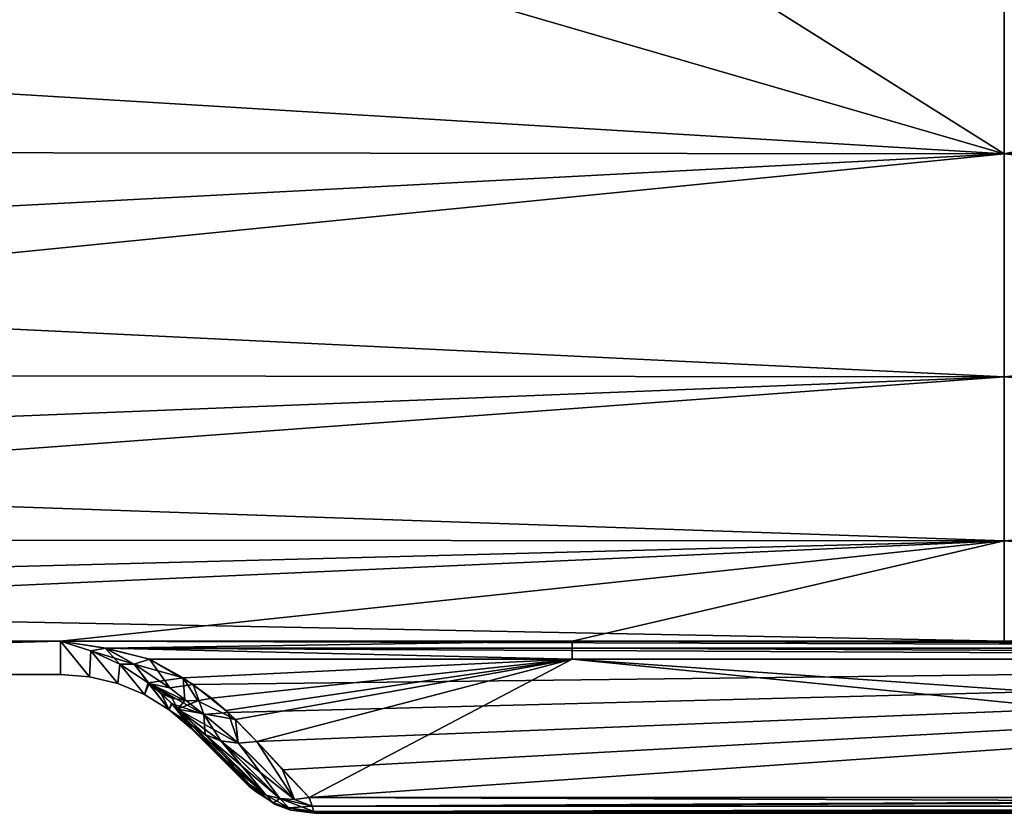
# Model space of a CAD drawing. Header units: millimetres. Extents: x -7.8 to 13, y -12 to 1.5.
# Tile 5 of 102: x -5.927 to -4.863, y -4.05 to -3.193. Entities that reach past the tile are written whole.
import ezdxf

# ---------------------------------------------------------------- set-up
doc = ezdxf.new("R2010")
doc.units = ezdxf.units.MM
doc.header["$LTSCALE"] = 65.185185
for name, color, linetype in [('49', 7, 'CONTINUOUS'), ('78', 7, 'CONTINUOUS'), ('79', 7, 'CONTINUOUS'), ('80', 7, 'CONTINUOUS'), ('81', 7, 'CONTINUOUS'), ('82', 7, 'CONTINUOUS'), ('83', 7, 'CONTINUOUS'), ('84', 7, 'CONTINUOUS'), ('88', 7, 'CONTINUOUS'), ('89', 7, 'CONTINUOUS'), ('90', 7, 'CONTINUOUS'), ('91', 7, 'CONTINUOUS'), ('92', 7, 'CONTINUOUS'), ('93', 7, 'CONTINUOUS'), ('94', 7, 'CONTINUOUS')]:
    doc.layers.add(name, color=color, linetype=linetype)

msp = doc.modelspace()

# ---------------------------------------------------------------- linework, layer by layer
at = {"layer": '49', "linetype": 'Continuous'}
for points in [[(-7.2648, -3.1927, -1.7014), (-7.268, -3.0374, -1.8429), (-5.8828, -3.0407, -1.8402), (-7.2648, -3.1927, -1.7014)], [(-7.2648, -3.1926, 1.7015), (-7.2618, -3.3349, 1.5469), (-4.863, -3.0407, 1.8402), (-7.2648, -3.1926, 1.7015)], [(-4.863, -3.3377, -1.5437), (-7.2648, -3.1927, -1.7014), (-5.8828, -3.0407, -1.8402), (-4.863, -3.3377, -1.5437)], [(-4.863, -3.0407, 1.8402), (-7.2618, -3.3349, 1.5469), (-4.863, -3.3377, 1.5437), (-4.863, -3.0407, 1.8402)], [(-5.3343, -3.0407, -1.8402), (-4.863, -3.3377, -1.5437), (-5.8828, -3.0407, -1.8402), (-5.3343, -3.0407, -1.8402)], [(-4.863, -3.0407, -1.8402), (-4.863, -3.3377, -1.5437), (-5.3343, -3.0407, -1.8402), (-4.863, -3.0407, -1.8402)], [(-4.863, -3.0407, 1.8402), (-4.863, -3.3377, 1.5437), (-3.4628, -3.0407, 1.8402), (-4.863, -3.0407, 1.8402)], [(-4.863, -3.3377, 1.5437), (-2.4406, -3.3377, 1.5437), (-2.4406, -3.0407, 1.8402), (-4.863, -3.3377, 1.5437)], [(-4.863, -3.3377, 1.5437), (-2.4406, -3.0407, 1.8402), (-3.4628, -3.0407, 1.8402), (-4.863, -3.3377, 1.5437)], [(-4.863, -3.3377, -1.5437), (-4.863, -3.0407, -1.8402), (-2.4406, -3.3377, -1.5437), (-4.863, -3.3377, -1.5437)], [(-2.4406, -3.3377, -1.5437), (-4.863, -3.0407, -1.8402), (-2.9119, -3.0407, -1.8402), (-2.4406, -3.3377, -1.5437)], [(-7.2618, -3.335, -1.5469), (-7.2648, -3.1927, -1.7014), (-4.863, -3.3377, -1.5437), (-7.2618, -3.335, -1.5469)], [(-7.2618, -3.3349, 1.5469), (-7.2591, -3.4632, 1.3806), (-4.863, -3.3377, 1.5437), (-7.2618, -3.3349, 1.5469)], [(-7.2591, -3.4632, -1.3805), (-7.2618, -3.335, -1.5469), (-4.863, -3.3377, -1.5437), (-7.2591, -3.4632, -1.3805)], [(-7.2591, -3.4632, 1.3806), (-7.2568, -3.5764, 1.2036), (-4.863, -3.3377, 1.5437), (-7.2591, -3.4632, 1.3806)], [(-4.863, -3.5785, -1.2), (-7.2591, -3.4632, -1.3805), (-4.863, -3.3377, -1.5437), (-4.863, -3.5785, -1.2)], [(-4.863, -3.3377, 1.5437), (-7.2568, -3.5764, 1.2036), (-4.863, -3.5785, 1.2), (-4.863, -3.3377, 1.5437)], [(-4.863, -3.3377, 1.5437), (-4.863, -3.5785, 1.2), (-2.4406, -3.3377, 1.5437), (-4.863, -3.3377, 1.5437)], [(-4.863, -3.5785, 1.2), (-2.4406, -3.5785, 1.2), (-2.4406, -3.3377, 1.5437), (-4.863, -3.5785, 1.2)], [(-4.863, -3.5785, -1.2), (-4.863, -3.3377, -1.5437), (-2.4406, -3.5785, -1.2), (-4.863, -3.5785, -1.2)], [(-4.863, -3.3377, -1.5437), (-2.4406, -3.3377, -1.5437), (-2.4406, -3.5785, -1.2), (-4.863, -3.3377, -1.5437)], [(-7.2568, -3.5764, -1.2036), (-7.2591, -3.4632, -1.3805), (-4.863, -3.5785, -1.2), (-7.2568, -3.5764, -1.2036)], [(-7.2568, -3.5764, 1.2036), (-7.2548, -3.6737, 1.0174), (-4.863, -3.5785, 1.2), (-7.2568, -3.5764, 1.2036)], [(-7.2548, -3.6737, -1.0174), (-7.2568, -3.5764, -1.2036), (-4.863, -3.5785, -1.2), (-7.2548, -3.6737, -1.0174)], [(-7.2548, -3.6737, 1.0174), (-7.2531, -3.7543, 0.8235), (-4.863, -3.5785, 1.2), (-7.2548, -3.6737, 1.0174)], [(-4.863, -3.7557, -0.8196), (-7.2548, -3.6737, -1.0174), (-4.863, -3.5785, -1.2), (-4.863, -3.7557, -0.8196)], [(-4.863, -3.5785, 1.2), (-7.2531, -3.7543, 0.8235), (-4.863, -3.7557, 0.8196), (-4.863, -3.5785, 1.2)], [(-4.863, -3.5785, 1.2), (-4.863, -3.7557, 0.8196), (-2.4406, -3.5785, 1.2), (-4.863, -3.5785, 1.2)], [(-4.863, -3.7557, 0.8196), (-2.4406, -3.7557, 0.8196), (-2.4406, -3.5785, 1.2), (-4.863, -3.7557, 0.8196)], [(-4.863, -3.7557, -0.8196), (-4.863, -3.5785, -1.2), (-2.4406, -3.7557, -0.8196), (-4.863, -3.7557, -0.8196)], [(-4.863, -3.5785, -1.2), (-2.4406, -3.5785, -1.2), (-2.4406, -3.7557, -0.8196), (-4.863, -3.5785, -1.2)], [(-7.2531, -3.7543, -0.8234), (-7.2548, -3.6737, -1.0174), (-4.863, -3.7557, -0.8196), (-7.2531, -3.7543, -0.8234)], [(-7.2531, -3.7543, 0.8235), (-7.2518, -3.8177, 0.6232), (-4.863, -3.7557, 0.8196), (-7.2531, -3.7543, 0.8235)], [(-7.2518, -3.8177, -0.6231), (-7.2531, -3.7543, -0.8234), (-4.863, -3.7557, -0.8196), (-7.2518, -3.8177, -0.6231)], [(-7.2518, -3.8177, 0.6232), (-7.2508, -3.8633, 0.4181), (-4.863, -3.7557, 0.8196), (-7.2518, -3.8177, 0.6232)], [(-4.863, -3.864, -0.4142), (-7.2518, -3.8177, -0.6231), (-4.863, -3.7557, -0.8196), (-4.863, -3.864, -0.4142)], [(-4.863, -3.7557, 0.8196), (-7.2508, -3.8633, 0.4181), (-5.8828, -3.864, 0.4142), (-4.863, -3.7557, 0.8196)], [(-5.33, -3.864, 0.4142), (-4.863, -3.7557, 0.8196), (-5.8828, -3.864, 0.4142), (-5.33, -3.864, 0.4142)], [(-4.863, -3.864, 0.4142), (-4.863, -3.7557, 0.8196), (-5.33, -3.864, 0.4142), (-4.863, -3.864, 0.4142)], [(-4.863, -3.7557, 0.8196), (-4.863, -3.864, 0.4142), (-2.4406, -3.7557, 0.8196), (-4.863, -3.7557, 0.8196)], [(-2.4406, -3.7557, 0.8196), (-4.863, -3.864, 0.4142), (-2.9075, -3.864, 0.4142), (-2.4406, -3.7557, 0.8196)], [(-4.863, -3.864, -0.4142), (-4.863, -3.7557, -0.8196), (-3.4628, -3.864, -0.4142), (-4.863, -3.864, -0.4142)], [(-4.863, -3.7557, -0.8196), (-2.4406, -3.7557, -0.8196), (-2.4406, -3.864, -0.4142), (-4.863, -3.7557, -0.8196)], [(-4.863, -3.7557, -0.8196), (-2.4406, -3.864, -0.4142), (-3.4628, -3.864, -0.4142), (-4.863, -3.7557, -0.8196)], [(-7.2508, -3.8633, -0.4181), (-7.2518, -3.8177, -0.6231), (-4.863, -3.864, -0.4142), (-7.2508, -3.8633, -0.4181)], [(-7.2508, -3.8633, 0.4181), (-7.2503, -3.8908, 0.2099), (-5.8828, -3.864, 0.4142), (-7.2508, -3.8633, 0.4181)], [(-7.2503, -3.8908, -0.2098), (-7.2508, -3.8633, -0.4181), (-5.8828, -3.864, -0.4142), (-7.2503, -3.8908, -0.2098)], [(-5.8828, -3.864, -0.4142), (-7.2508, -3.8633, -0.4181), (-4.863, -3.864, -0.4142), (-5.8828, -3.864, -0.4142)], [(-7.2503, -3.8908, 0.2099), (-7.2501, -3.9, 0), (-5.8828, -3.864, 0.4142), (-7.2503, -3.8908, 0.2099)], [(-5.8828, -3.9, 0), (-7.2503, -3.8908, -0.2098), (-5.8828, -3.864, -0.4142), (-5.8828, -3.9, 0)], [(-5.8828, -3.864, 0.4142), (-7.2501, -3.9, 0), (-5.8828, -3.9, 0), (-5.8828, -3.864, 0.4142)], [(-7.2501, -3.9, 0), (-7.2503, -3.8908, -0.2098), (-5.8828, -3.9, 0), (-7.2501, -3.9, 0)]]:
    msp.add_3dface(points, dxfattribs=at)
at = {"layer": '78', "linetype": 'Continuous'}
for points in [[(-5.33, -3.864, 0.4142), (-5.8828, -3.864, 0.4142), (-5.8338, -3.8716, 0.3843), (-5.33, -3.864, 0.4142)], [(-5.33, -3.8716, 0.3846), (-5.33, -3.864, 0.4142), (-5.8338, -3.8716, 0.3843), (-5.33, -3.8716, 0.3846)], [(-5.33, -3.8836, 0.3564), (-5.33, -3.8716, 0.3846), (-5.8338, -3.8716, 0.3843), (-5.33, -3.8836, 0.3564)], [(-5.7869, -3.8836, 0.3564), (-5.33, -3.8836, 0.3564), (-5.8338, -3.8716, 0.3843), (-5.7869, -3.8836, 0.3564)], [(-5.33, -3.864, 0.4142), (-2.9075, -3.8716, 0.3846), (-4.863, -3.864, 0.4142), (-5.33, -3.864, 0.4142)], [(-5.33, -3.864, 0.4142), (-5.33, -3.8716, 0.3846), (-2.9075, -3.8716, 0.3846), (-5.33, -3.864, 0.4142)], [(-5.33, -3.8716, 0.3846), (-5.33, -3.8836, 0.3564), (-2.9075, -3.8836, 0.3564), (-5.33, -3.8716, 0.3846)], [(-2.9075, -3.8716, 0.3846), (-5.33, -3.8716, 0.3846), (-2.9075, -3.8836, 0.3564), (-2.9075, -3.8716, 0.3846)], [(-2.9075, -3.864, 0.4142), (-4.863, -3.864, 0.4142), (-2.9075, -3.8716, 0.3846), (-2.9075, -3.864, 0.4142)]]:
    msp.add_3dface(points, dxfattribs=at)
at = {"layer": '79', "linetype": 'Continuous'}
for points in [[(-5.8338, -3.8716, 0.3843), (-5.8828, -3.864, 0.4142), (-5.8502, -3.8744, 0.3673), (-5.8338, -3.8716, 0.3843)], [(-5.8338, -3.8716, 0.3843), (-5.8502, -3.8744, 0.3673), (-5.8034, -3.8888, 0.3405), (-5.8338, -3.8716, 0.3843)], [(-5.7869, -3.8836, 0.3564), (-5.8338, -3.8716, 0.3843), (-5.8034, -3.8888, 0.3405), (-5.7869, -3.8836, 0.3564)], [(-5.8189, -3.8888, 0.3229), (-5.8034, -3.8888, 0.3405), (-5.8502, -3.8744, 0.3673), (-5.8189, -3.8888, 0.3229)]]:
    msp.add_3dface(points, dxfattribs=at)
at = {"layer": '80', "linetype": 'Continuous'}
for points in [[(-5.7869, -3.8836, 0.3564), (-5.8034, -3.8888, 0.3405), (-5.7505, -3.9036, 0.3179), (-5.7869, -3.8836, 0.3564)], [(-5.8034, -3.8888, 0.3405), (-5.8189, -3.8888, 0.3229), (-5.788, -3.9089, 0.269), (-5.8034, -3.8888, 0.3405)], [(-5.7505, -3.9036, 0.3179), (-5.8034, -3.8888, 0.3405), (-5.788, -3.9089, 0.269), (-5.7505, -3.9036, 0.3179)], [(-5.7505, -3.9036, 0.3179), (-5.788, -3.9089, 0.269), (-5.7487, -3.9283, 0.2578), (-5.7505, -3.9036, 0.3179)], [(-5.7199, -3.9255, 0.2759), (-5.7505, -3.9036, 0.3179), (-5.7344, -3.9284, 0.2672), (-5.7199, -3.9255, 0.2759)], [(-5.7344, -3.9284, 0.2672), (-5.7505, -3.9036, 0.3179), (-5.7487, -3.9283, 0.2578), (-5.7344, -3.9284, 0.2672)], [(-5.7487, -3.9283, 0.2578), (-5.788, -3.9089, 0.269), (-5.7621, -3.9257, 0.2477), (-5.7487, -3.9283, 0.2578)], [(-5.7621, -3.9257, 0.2477), (-5.788, -3.9089, 0.269), (-5.7741, -3.9205, 0.2377), (-5.7621, -3.9257, 0.2477)], [(-5.7621, -3.9257, 0.2477), (-5.7741, -3.9205, 0.2377), (-5.7566, -3.9374, 0.1913), (-5.7621, -3.9257, 0.2477)], [(-5.7741, -3.9205, 0.2377), (-5.7629, -3.931, 0.2088), (-5.7566, -3.9374, 0.1913), (-5.7741, -3.9205, 0.2377)], [(-5.7487, -3.9283, 0.2578), (-5.7621, -3.9257, 0.2477), (-5.7566, -3.9374, 0.1913), (-5.7487, -3.9283, 0.2578)], [(-5.7199, -3.9255, 0.2759), (-5.7344, -3.9284, 0.2672), (-5.6937, -3.9486, 0.2316), (-5.7199, -3.9255, 0.2759)], [(-5.7041, -3.9389, 0.25), (-5.7199, -3.9255, 0.2759), (-5.6937, -3.9486, 0.2316), (-5.7041, -3.9389, 0.25)], [(-5.7344, -3.9284, 0.2672), (-5.7487, -3.9283, 0.2578), (-5.7566, -3.9374, 0.1913), (-5.7344, -3.9284, 0.2672)], [(-5.6937, -3.9486, 0.2316), (-5.7344, -3.9284, 0.2672), (-5.7566, -3.9374, 0.1913), (-5.6937, -3.9486, 0.2316)], [(-5.6937, -3.9486, 0.2316), (-5.7566, -3.9374, 0.1913), (-5.6909, -3.9742, 0.1772), (-5.6937, -3.9486, 0.2316)], [(-5.6909, -3.9742, 0.1772), (-5.7566, -3.9374, 0.1913), (-5.7099, -3.9716, 0.167), (-5.6909, -3.9742, 0.1772)], [(-5.7099, -3.9716, 0.167), (-5.7566, -3.9374, 0.1913), (-5.727, -3.9649, 0.1557), (-5.7099, -3.9716, 0.167)], [(-5.7566, -3.9374, 0.1913), (-5.7414, -3.9544, 0.1435), (-5.727, -3.9649, 0.1557), (-5.7566, -3.9374, 0.1913)], [(-5.6707, -3.9725, 0.1856), (-5.6937, -3.9486, 0.2316), (-5.6909, -3.9742, 0.1772), (-5.6707, -3.9725, 0.1856)]]:
    msp.add_3dface(points, dxfattribs=at)
at = {"layer": '81', "linetype": 'Continuous'}
for points in [[(-5.8828, -3.864, 0.4142), (-5.8828, -3.9, 0), (-5.8516, -3.9025, 0), (-5.8828, -3.864, 0.4142)], [(-5.8502, -3.8744, 0.3673), (-5.8828, -3.864, 0.4142), (-5.8516, -3.9025, 0), (-5.8502, -3.8744, 0.3673)], [(-5.8828, -3.9, 0), (-5.8828, -3.864, -0.4142), (-5.8516, -3.9025, 0), (-5.8828, -3.9, 0)], [(-5.8516, -3.9025, 0), (-5.8828, -3.864, -0.4142), (-5.8502, -3.8744, -0.3673), (-5.8516, -3.9025, 0)], [(-5.821, -3.9098, 0), (-5.8502, -3.8744, 0.3673), (-5.8516, -3.9025, 0), (-5.821, -3.9098, 0)], [(-5.821, -3.9098, 0), (-5.8516, -3.9025, 0), (-5.8502, -3.8744, -0.3673), (-5.821, -3.9098, 0)], [(-5.8189, -3.8888, 0.3229), (-5.8502, -3.8744, 0.3673), (-5.821, -3.9098, 0), (-5.8189, -3.8888, 0.3229)], [(-5.8189, -3.8888, -0.3229), (-5.821, -3.9098, 0), (-5.8502, -3.8744, -0.3673), (-5.8189, -3.8888, -0.3229)], [(-5.792, -3.9218, 0), (-5.8189, -3.8888, 0.3229), (-5.821, -3.9098, 0), (-5.792, -3.9218, 0)], [(-5.792, -3.9218, 0), (-5.821, -3.9098, 0), (-5.8189, -3.8888, -0.3229), (-5.792, -3.9218, 0)], [(-5.788, -3.9089, 0.269), (-5.8189, -3.8888, 0.3229), (-5.792, -3.9218, 0), (-5.788, -3.9089, 0.269)], [(-5.7872, -3.9096, -0.2673), (-5.792, -3.9218, 0), (-5.8189, -3.8888, -0.3229), (-5.7872, -3.9096, -0.2673)], [(-5.7653, -3.9382, 0), (-5.788, -3.9089, 0.269), (-5.792, -3.9218, 0), (-5.7653, -3.9382, 0)], [(-5.7653, -3.9382, 0), (-5.792, -3.9218, 0), (-5.7872, -3.9096, -0.2673), (-5.7653, -3.9382, 0)], [(-5.7741, -3.9205, 0.2377), (-5.788, -3.9089, 0.269), (-5.7653, -3.9382, 0), (-5.7741, -3.9205, 0.2377)], [(-5.7621, -3.9318, -0.2066), (-5.7653, -3.9382, 0), (-5.7872, -3.9096, -0.2673), (-5.7621, -3.9318, -0.2066)], [(-5.7629, -3.931, 0.2088), (-5.7741, -3.9205, 0.2377), (-5.7653, -3.9382, 0), (-5.7629, -3.931, 0.2088)], [(-5.7414, -3.9586), (-5.7629, -3.931, 0.2088), (-5.7653, -3.9382, 0), (-5.7414, -3.9586)], [(-5.7414, -3.9544, -0.1435), (-5.7653, -3.9382, 0), (-5.7621, -3.9318, -0.2066), (-5.7414, -3.9544, -0.1435)], [(-5.7566, -3.9374, 0.1913), (-5.7629, -3.931, 0.2088), (-5.7414, -3.9586), (-5.7566, -3.9374, 0.1913)], [(-5.7414, -3.9586), (-5.7653, -3.9382, 0), (-5.7414, -3.9575, -0.0718), (-5.7414, -3.9586)], [(-5.7653, -3.9382, 0), (-5.7414, -3.9544, -0.1435), (-5.7414, -3.9575, -0.0718), (-5.7653, -3.9382, 0)], [(-5.7414, -3.9544, 0.1435), (-5.7566, -3.9374, 0.1913), (-5.7414, -3.9575, 0.0718), (-5.7414, -3.9544, 0.1435)], [(-5.7414, -3.9575, 0.0718), (-5.7566, -3.9374, 0.1913), (-5.7414, -3.9586), (-5.7414, -3.9575, 0.0718)]]:
    msp.add_3dface(points, dxfattribs=at)
at = {"layer": '82', "linetype": 'Continuous'}
for points in [[(-5.7414, -3.9544, 0.1435), (-5.7414, -3.9575, 0.0718), (-5.7138, -3.9848, 0.0835), (-5.7414, -3.9544, 0.1435)], [(-5.7414, -3.9575, -0.0718), (-5.7414, -3.9544, -0.1435), (-5.7138, -3.9848, -0.0835), (-5.7414, -3.9575, -0.0718)], [(-5.7414, -3.9575, 0.0718), (-5.7414, -3.9586), (-5.6848, -4.0151, 0.0238), (-5.7414, -3.9575, 0.0718)], [(-5.7138, -3.9848, 0.0835), (-5.7414, -3.9575, 0.0718), (-5.6848, -4.0151, 0.0238), (-5.7138, -3.9848, 0.0835)], [(-5.7414, -3.9586), (-5.7414, -3.9575, -0.0718), (-5.6793, -4.0207), (-5.7414, -3.9586)], [(-5.6793, -4.0207), (-5.7414, -3.9575, -0.0718), (-5.6848, -4.0151, -0.0238), (-5.6793, -4.0207)], [(-5.6848, -4.0151, -0.0238), (-5.7414, -3.9575, -0.0718), (-5.7138, -3.9848, -0.0835), (-5.6848, -4.0151, -0.0238)], [(-5.6848, -4.0151, 0.0238), (-5.7414, -3.9586), (-5.6793, -4.0207), (-5.6848, -4.0151, 0.0238)]]:
    msp.add_3dface(points, dxfattribs=at)
at = {"layer": '83', "linetype": 'Continuous'}
for points in [[(-5.727, -3.9649, 0.1557), (-5.7414, -3.9544, 0.1435), (-5.6608, -4.0303, 0.044), (-5.727, -3.9649, 0.1557)], [(-5.7414, -3.9544, 0.1435), (-5.7138, -3.9848, 0.0835), (-5.6608, -4.0303, 0.044), (-5.7414, -3.9544, 0.1435)], [(-5.7099, -3.9716, 0.167), (-5.727, -3.9649, 0.1557), (-5.646, -4.0341, 0.0535), (-5.7099, -3.9716, 0.167)], [(-5.646, -4.0341, 0.0535), (-5.727, -3.9649, 0.1557), (-5.6608, -4.0303, 0.044), (-5.646, -4.0341, 0.0535)], [(-5.6909, -3.9742, 0.1772), (-5.7099, -3.9716, 0.167), (-5.6302, -4.035, 0.0621), (-5.6909, -3.9742, 0.1772)], [(-5.6302, -4.035, 0.0621), (-5.7099, -3.9716, 0.167), (-5.646, -4.0341, 0.0535), (-5.6302, -4.035, 0.0621)], [(-5.6707, -3.9725, 0.1856), (-5.6909, -3.9742, 0.1772), (-5.6302, -4.035, 0.0621), (-5.6707, -3.9725, 0.1856)], [(-5.6141, -4.0331, 0.0693), (-5.6707, -3.9725, 0.1856), (-5.6302, -4.035, 0.0621), (-5.6141, -4.0331, 0.0693)], [(-5.7138, -3.9848, 0.0835), (-5.6848, -4.0151, 0.0238), (-5.6608, -4.0303, 0.044), (-5.7138, -3.9848, 0.0835)]]:
    msp.add_3dface(points, dxfattribs=at)
at = {"layer": '84', "linetype": 'Continuous'}
for points in [[(-5.33, -3.8836, 0.3564), (-5.7869, -3.8836, 0.3564), (-5.7505, -3.9036, 0.3179), (-5.33, -3.8836, 0.3564)], [(-5.33, -3.8836, 0.3564), (-5.7505, -3.9036, 0.3179), (-5.7199, -3.9255, 0.2759), (-5.33, -3.8836, 0.3564)], [(-5.33, -3.8836, 0.3564), (-5.7199, -3.9255, 0.2759), (-5.7041, -3.9389, 0.25), (-5.33, -3.8836, 0.3564)], [(-5.33, -3.8836, 0.3564), (-5.7041, -3.9389, 0.25), (-5.6937, -3.9486, 0.2316), (-5.33, -3.8836, 0.3564)], [(-5.33, -3.8836, 0.3564), (-5.6937, -3.9486, 0.2316), (-5.6707, -3.9725, 0.1856), (-5.33, -3.8836, 0.3564)], [(-5.33, -3.8836, 0.3564), (-5.6707, -3.9725, 0.1856), (-5.6141, -4.0331, 0.0693), (-5.33, -3.8836, 0.3564)], [(-5.33, -3.8836, 0.3564), (-5.6141, -4.0331, 0.0693), (-3.8264, -4.0331, 0.0693), (-5.33, -3.8836, 0.3564)], [(-2.9075, -3.8836, 0.3564), (-5.33, -3.8836, 0.3564), (-3.1941, -4.0331, 0.0693), (-2.9075, -3.8836, 0.3564)], [(-3.1941, -4.0331, 0.0693), (-5.33, -3.8836, 0.3564), (-3.8264, -4.0331, 0.0693), (-3.1941, -4.0331, 0.0693)]]:
    msp.add_3dface(points, dxfattribs=at)
at = {"layer": '88', "linetype": 'Continuous'}
for points in [[(-5.8828, -3.864, -0.4142), (-4.863, -3.864, -0.4142), (-3.4628, -3.8716, -0.3846), (-5.8828, -3.864, -0.4142)], [(-5.8828, -3.864, -0.4142), (-3.4628, -3.8716, -0.3846), (-5.8346, -3.8715, -0.3848), (-5.8828, -3.864, -0.4142)], [(-3.4628, -3.8836, -0.3564), (-5.7869, -3.8836, -0.3564), (-5.8346, -3.8715, -0.3848), (-3.4628, -3.8836, -0.3564)], [(-3.4628, -3.8716, -0.3846), (-3.4628, -3.8836, -0.3564), (-5.8346, -3.8715, -0.3848), (-3.4628, -3.8716, -0.3846)], [(-4.863, -3.864, -0.4142), (-3.4628, -3.864, -0.4142), (-3.4628, -3.8716, -0.3846), (-4.863, -3.864, -0.4142)]]:
    msp.add_3dface(points, dxfattribs=at)
at = {"layer": '89', "linetype": 'Continuous'}
for points in [[(-5.8828, -3.864, -0.4142), (-5.8346, -3.8715, -0.3848), (-5.8502, -3.8744, -0.3673), (-5.8828, -3.864, -0.4142)], [(-5.8346, -3.8715, -0.3848), (-5.8189, -3.8888, -0.3229), (-5.8502, -3.8744, -0.3673), (-5.8346, -3.8715, -0.3848)], [(-5.8189, -3.8888, -0.3229), (-5.8346, -3.8715, -0.3848), (-5.8034, -3.8888, -0.3405), (-5.8189, -3.8888, -0.3229)], [(-5.8346, -3.8715, -0.3848), (-5.7869, -3.8836, -0.3564), (-5.8034, -3.8888, -0.3405), (-5.8346, -3.8715, -0.3848)]]:
    msp.add_3dface(points, dxfattribs=at)
at = {"layer": '90', "linetype": 'Continuous'}
for points in [[(-5.8034, -3.8888, -0.3405), (-5.7869, -3.8836, -0.3564), (-5.7647, -3.9145, -0.2867), (-5.8034, -3.8888, -0.3405)], [(-5.7647, -3.9145, -0.2867), (-5.7869, -3.8836, -0.3564), (-5.7395, -3.9109, -0.3039), (-5.7647, -3.9145, -0.2867)], [(-5.7872, -3.9096, -0.2673), (-5.8189, -3.8888, -0.3229), (-5.8034, -3.8888, -0.3405), (-5.7872, -3.9096, -0.2673)], [(-5.8034, -3.8888, -0.3405), (-5.7647, -3.9145, -0.2867), (-5.7872, -3.9096, -0.2673), (-5.8034, -3.8888, -0.3405)], [(-5.728, -3.9433, -0.2321), (-5.7621, -3.9318, -0.2066), (-5.7872, -3.9096, -0.2673), (-5.728, -3.9433, -0.2321)], [(-5.7647, -3.9145, -0.2867), (-5.728, -3.9433, -0.2321), (-5.7872, -3.9096, -0.2673), (-5.7647, -3.9145, -0.2867)], [(-5.7395, -3.9109, -0.3039), (-5.728, -3.9433, -0.2321), (-5.7647, -3.9145, -0.2867), (-5.7395, -3.9109, -0.3039)], [(-5.7018, -3.941, -0.2461), (-5.728, -3.9433, -0.2321), (-5.7395, -3.9109, -0.3039), (-5.7018, -3.941, -0.2461)], [(-5.7267, -3.965, -0.1558), (-5.7414, -3.9544, -0.1435), (-5.7621, -3.9318, -0.2066), (-5.7267, -3.965, -0.1558)], [(-5.728, -3.9433, -0.2321), (-5.7267, -3.965, -0.1558), (-5.7621, -3.9318, -0.2066), (-5.728, -3.9433, -0.2321)], [(-5.7018, -3.941, -0.2461), (-5.6905, -3.9742, -0.1773), (-5.728, -3.9433, -0.2321), (-5.7018, -3.941, -0.2461)], [(-5.7095, -3.9717, -0.1673), (-5.7267, -3.965, -0.1558), (-5.728, -3.9433, -0.2321), (-5.7095, -3.9717, -0.1673)], [(-5.6905, -3.9742, -0.1773), (-5.7095, -3.9717, -0.1673), (-5.728, -3.9433, -0.2321), (-5.6905, -3.9742, -0.1773)], [(-5.6707, -3.9725, -0.1856), (-5.6905, -3.9742, -0.1773), (-5.7018, -3.941, -0.2461), (-5.6707, -3.9725, -0.1856)]]:
    msp.add_3dface(points, dxfattribs=at)
at = {"layer": '91', "linetype": 'Continuous'}
for points in [[(-5.7138, -3.9848, -0.0835), (-5.7414, -3.9544, -0.1435), (-5.6738, -4.0238, -0.0339), (-5.7138, -3.9848, -0.0835)], [(-5.7414, -3.9544, -0.1435), (-5.7267, -3.965, -0.1558), (-5.6738, -4.0238, -0.0339), (-5.7414, -3.9544, -0.1435)], [(-5.7267, -3.965, -0.1558), (-5.7095, -3.9717, -0.1673), (-5.6607, -4.0303, -0.044), (-5.7267, -3.965, -0.1558)], [(-5.6738, -4.0238, -0.0339), (-5.7267, -3.965, -0.1558), (-5.6607, -4.0303, -0.044), (-5.6738, -4.0238, -0.0339)], [(-5.7095, -3.9717, -0.1673), (-5.6905, -3.9742, -0.1773), (-5.646, -4.0341, -0.0535), (-5.7095, -3.9717, -0.1673)], [(-5.6607, -4.0303, -0.044), (-5.7095, -3.9717, -0.1673), (-5.646, -4.0341, -0.0535), (-5.6607, -4.0303, -0.044)], [(-5.6905, -3.9742, -0.1773), (-5.6707, -3.9725, -0.1856), (-5.6302, -4.035, -0.0621), (-5.6905, -3.9742, -0.1773)], [(-5.646, -4.0341, -0.0535), (-5.6905, -3.9742, -0.1773), (-5.6302, -4.035, -0.0621), (-5.646, -4.0341, -0.0535)], [(-5.6302, -4.035, -0.0621), (-5.6707, -3.9725, -0.1856), (-5.643, -4.0029, -0.1272), (-5.6302, -4.035, -0.0621)], [(-5.6848, -4.0151, -0.0238), (-5.7138, -3.9848, -0.0835), (-5.6738, -4.0238, -0.0339), (-5.6848, -4.0151, -0.0238)], [(-5.6141, -4.0331, -0.0693), (-5.6302, -4.035, -0.0621), (-5.643, -4.0029, -0.1272), (-5.6141, -4.0331, -0.0693)]]:
    msp.add_3dface(points, dxfattribs=at)
at = {"layer": '92', "linetype": 'Continuous'}
for points in [[(-5.6848, -4.0151, 0.0238), (-5.6793, -4.0207), (-5.6703, -4.0275, 0.025), (-5.6848, -4.0151, 0.0238)], [(-5.6608, -4.0303, 0.044), (-5.6848, -4.0151, 0.0238), (-5.6703, -4.0275, 0.025), (-5.6608, -4.0303, 0.044)], [(-5.6793, -4.0207), (-5.6848, -4.0151, -0.0238), (-5.6738, -4.0238, -0.0339), (-5.6793, -4.0207)], [(-5.6703, -4.0275, 0.025), (-5.6793, -4.0207), (-5.6738, -4.0238, -0.0339), (-5.6703, -4.0275, 0.025)], [(-5.6703, -4.0275, 0.025), (-5.6738, -4.0238, -0.0339), (-5.6527, -4.0386, 0.0202), (-5.6703, -4.0275, 0.025)], [(-5.6527, -4.0386, 0.0202), (-5.6738, -4.0238, -0.0339), (-5.651, -4.0404, -0.0069), (-5.6527, -4.0386, 0.0202)], [(-5.651, -4.0404, -0.0069), (-5.6738, -4.0238, -0.0339), (-5.6607, -4.0303, -0.044), (-5.651, -4.0404, -0.0069)], [(-5.6608, -4.0303, 0.044), (-5.6703, -4.0275, 0.025), (-5.6527, -4.0386, 0.0202), (-5.6608, -4.0303, 0.044)], [(-5.6608, -4.0303, 0.044), (-5.6527, -4.0386, 0.0202), (-5.646, -4.0341, 0.0535), (-5.6608, -4.0303, 0.044)], [(-5.651, -4.0404, -0.0069), (-5.6607, -4.0303, -0.044), (-5.6362, -4.0442, -0.0249), (-5.651, -4.0404, -0.0069)], [(-5.6362, -4.0442, -0.0249), (-5.6607, -4.0303, -0.044), (-5.646, -4.0341, -0.0535), (-5.6362, -4.0442, -0.0249)], [(-5.646, -4.0341, 0.0535), (-5.6527, -4.0386, 0.0202), (-5.6362, -4.0442, 0.0248), (-5.646, -4.0341, 0.0535)], [(-5.6527, -4.0386, 0.0202), (-5.651, -4.0404, -0.0069), (-5.634, -4.0465, 0.0084), (-5.6527, -4.0386, 0.0202)], [(-5.6362, -4.0442, 0.0248), (-5.6527, -4.0386, 0.0202), (-5.634, -4.0465, 0.0084), (-5.6362, -4.0442, 0.0248)], [(-5.634, -4.0465, 0.0084), (-5.651, -4.0404, -0.0069), (-5.634, -4.0465, -0.0084), (-5.634, -4.0465, 0.0084)], [(-5.634, -4.0465, -0.0084), (-5.651, -4.0404, -0.0069), (-5.6362, -4.0442, -0.0249), (-5.634, -4.0465, -0.0084)], [(-5.6302, -4.035, 0.0621), (-5.646, -4.0341, 0.0535), (-5.611, -4.0424, 0.0472), (-5.6302, -4.035, 0.0621)], [(-5.646, -4.0341, -0.0535), (-5.6302, -4.035, -0.0621), (-5.6111, -4.0424, -0.0472), (-5.646, -4.0341, -0.0535)], [(-5.646, -4.0341, 0.0535), (-5.6362, -4.0442, 0.0248), (-5.611, -4.0424, 0.0472), (-5.646, -4.0341, 0.0535)], [(-5.6362, -4.0442, -0.0249), (-5.646, -4.0341, -0.0535), (-5.6093, -4.0481, -0.024), (-5.6362, -4.0442, -0.0249)], [(-5.6093, -4.0481, -0.024), (-5.646, -4.0341, -0.0535), (-5.6111, -4.0424, -0.0472), (-5.6093, -4.0481, -0.024)], [(-5.611, -4.0424, 0.0472), (-5.6362, -4.0442, 0.0248), (-5.6092, -4.0481, 0.0239), (-5.611, -4.0424, 0.0472)], [(-5.6141, -4.0331, 0.0693), (-5.6302, -4.035, 0.0621), (-5.611, -4.0424, 0.0472), (-5.6141, -4.0331, 0.0693)], [(-5.6302, -4.035, -0.0621), (-5.6141, -4.0331, -0.0693), (-5.6111, -4.0424, -0.0472), (-5.6302, -4.035, -0.0621)], [(-5.6362, -4.0442, 0.0248), (-5.634, -4.0465, 0.0084), (-5.6092, -4.0481, 0.0239), (-5.6362, -4.0442, 0.0248)], [(-5.634, -4.0465, -0.0084), (-5.6362, -4.0442, -0.0249), (-5.6086, -4.05, 0), (-5.634, -4.0465, -0.0084)], [(-5.6086, -4.05, 0), (-5.6362, -4.0442, -0.0249), (-5.6093, -4.0481, -0.024), (-5.6086, -4.05, 0)], [(-5.634, -4.0465, 0.0084), (-5.634, -4.0465, -0.0084), (-5.6086, -4.05, 0), (-5.634, -4.0465, 0.0084)], [(-5.6092, -4.0481, 0.0239), (-5.634, -4.0465, 0.0084), (-5.6086, -4.05, 0), (-5.6092, -4.0481, 0.0239)]]:
    msp.add_3dface(points, dxfattribs=at)
at = {"layer": '93', "linetype": 'Continuous'}
for points in [[(-3.8264, -4.0331, 0.0693), (-5.6141, -4.0331, 0.0693), (-5.611, -4.0424, 0.0472), (-3.8264, -4.0331, 0.0693)], [(-5.6111, -4.0424, -0.0472), (-5.6141, -4.0331, -0.0693), (-3.1941, -4.0424, -0.0472), (-5.6111, -4.0424, -0.0472)], [(-3.1941, -4.0424, -0.0472), (-5.6141, -4.0331, -0.0693), (-3.1941, -4.0331, -0.0693), (-3.1941, -4.0424, -0.0472)], [(-5.6093, -4.0481, -0.024), (-5.6111, -4.0424, -0.0472), (-3.1941, -4.0424, -0.0472), (-5.6093, -4.0481, -0.024)], [(-3.1941, -4.0331, 0.0693), (-3.8264, -4.0331, 0.0693), (-5.611, -4.0424, 0.0472), (-3.1941, -4.0331, 0.0693)], [(-3.1941, -4.0331, 0.0693), (-5.611, -4.0424, 0.0472), (-3.1941, -4.0424, 0.0472), (-3.1941, -4.0331, 0.0693)], [(-5.611, -4.0424, 0.0472), (-5.6092, -4.0481, 0.0239), (-3.1941, -4.0424, 0.0472), (-5.611, -4.0424, 0.0472)], [(-3.1941, -4.0481, -0.0239), (-5.6093, -4.0481, -0.024), (-3.1941, -4.0424, -0.0472), (-3.1941, -4.0481, -0.0239)], [(-3.1941, -4.0424, 0.0472), (-5.6092, -4.0481, 0.0239), (-3.1941, -4.0481, 0.0239), (-3.1941, -4.0424, 0.0472)], [(-5.6086, -4.05, 0), (-5.6093, -4.0481, -0.024), (-3.1941, -4.0481, -0.0239), (-5.6086, -4.05, 0)], [(-5.6092, -4.0481, 0.0239), (-5.6086, -4.05, 0), (-3.1941, -4.0481, 0.0239), (-5.6092, -4.0481, 0.0239)], [(-3.1941, -4.0481, 0.0239), (-5.6086, -4.05, 0), (-3.1941, -4.05, 0), (-3.1941, -4.0481, 0.0239)], [(-3.1941, -4.05, 0), (-5.6086, -4.05, 0), (-3.1941, -4.0481, -0.0239), (-3.1941, -4.05, 0)]]:
    msp.add_3dface(points, dxfattribs=at)
at = {"layer": '94', "linetype": 'Continuous'}
for points in [[(-5.7869, -3.8836, -0.3564), (-3.4628, -3.8836, -0.3564), (-5.7395, -3.9109, -0.3039), (-5.7869, -3.8836, -0.3564)], [(-3.4628, -3.8836, -0.3564), (-5.7018, -3.941, -0.2461), (-5.7395, -3.9109, -0.3039), (-3.4628, -3.8836, -0.3564)], [(-3.4628, -3.8836, -0.3564), (-5.6707, -3.9725, -0.1856), (-5.7018, -3.941, -0.2461), (-3.4628, -3.8836, -0.3564)], [(-5.6707, -3.9725, -0.1856), (-3.4628, -3.8836, -0.3564), (-5.643, -4.0029, -0.1272), (-5.6707, -3.9725, -0.1856)], [(-3.4628, -3.8836, -0.3564), (-5.6141, -4.0331, -0.0693), (-5.643, -4.0029, -0.1272), (-3.4628, -3.8836, -0.3564)], [(-5.6141, -4.0331, -0.0693), (-3.4628, -3.8836, -0.3564), (-3.1941, -4.0331, -0.0693), (-5.6141, -4.0331, -0.0693)]]:
    msp.add_3dface(points, dxfattribs=at)

doc.saveas('drawing.dxf')
